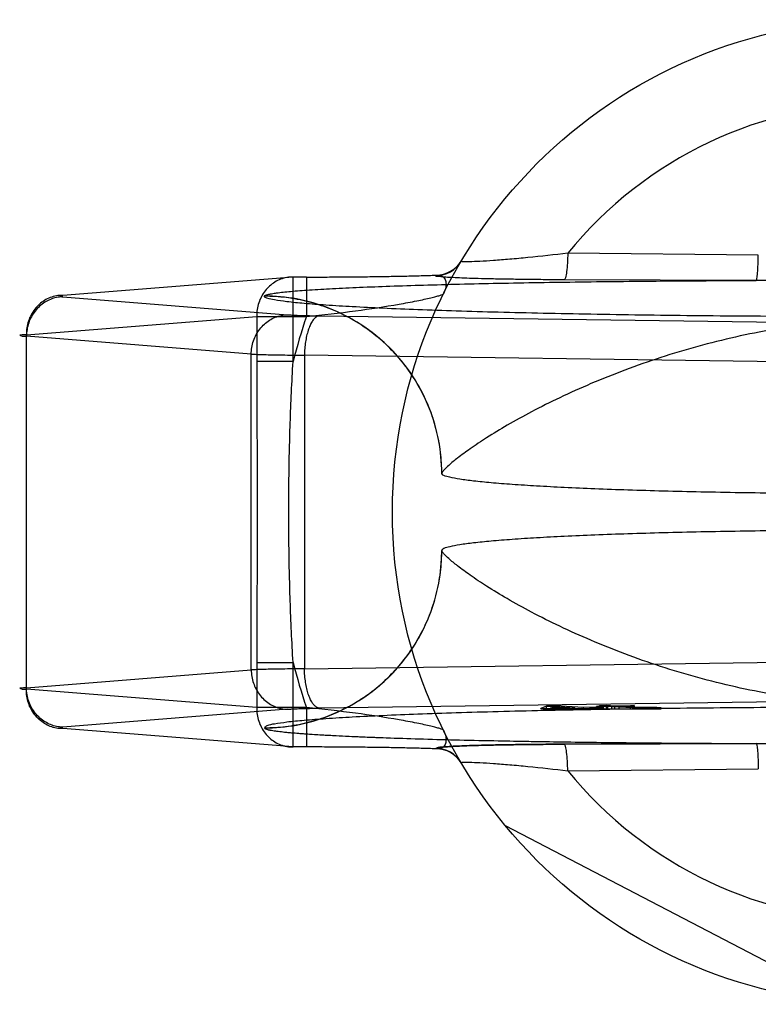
# Model space of a CAD drawing. Header units: millimetres. Extents: x 0 to 297, y 0 to 210.
# Tile 9 of 31: x 103.68 to 105.01, y 87.72 to 89.49. Entities that reach past the tile are written whole.
import ezdxf

# ---------------------------------------------------------------- set-up
doc = ezdxf.new("R2010")
doc.units = ezdxf.units.MM
doc.header["$LTSCALE"] = 16.335
doc.layers.add('001-M31079-X02', color=7, linetype='CONTINUOUS')

msp = doc.modelspace()

# ---------------------------------------------------------------- linework, layer by layer
at = {"layer": '001-M31079-X02', "color": 9, "linetype": 'Continuous'}
for p, q in [((105.0073, 89.0656), (104.6652, 89.069)), ((104.4283, 89.0287), (104.4287, 89.0295)), ((104.1722, 89.0262), (103.7587, 88.9933)), ((104.1962, 89.0262), (104.1722, 89.0262)), ((104.1722, 88.8745), (104.1722, 89.0262)), ((104.1962, 89.0262), (104.1962, 88.9555)), ((105.0036, 89.0201), (104.6588, 89.0212)), ((103.7587, 88.9906), (104.1622, 88.9584)), ((104.1208, 88.992), (104.1207, 88.9916)), ((103.6934, 88.9226), (104.1069, 88.9555)), ((104.1069, 88.9555), (104.1962, 88.9555)), ((104.1069, 88.9555), (104.1069, 88.8745)), ((104.2197, 88.9565), (105.1939, 88.9432)), ((103.6934, 88.2861), (103.6934, 88.9226)), ((104.0969, 88.8877), (103.6934, 88.9199)), ((104.0969, 88.3209), (104.0969, 88.8877)), ((104.1722, 88.8745), (104.1069, 88.8745)), ((105.1668, 88.8725), (104.1926, 88.8859)), ((104.1926, 88.8859), (104.1926, 88.3228)), ((104.1069, 88.3342), (104.1722, 88.3342)), ((104.1069, 88.3342), (104.1069, 88.2531)), ((104.1722, 88.1824), (104.1722, 88.3342)), ((104.1926, 88.3228), (105.1668, 88.3361)), ((103.6934, 88.2887), (104.0969, 88.3209)), ((104.1069, 88.2531), (103.6934, 88.2861)), ((104.1962, 88.2531), (104.1069, 88.2531)), ((104.1962, 88.2531), (104.1962, 88.1824)), ((104.6652, 88.1396), (105.0073, 88.143))]:
    msp.add_line(p, q, dxfattribs=at)
at = {"layer": '001-M31079-X02', "color": 7, "linetype": 'Continuous'}
for p, q in [((104.439, 88.674), (104.4389, 88.6736)), ((104.4389, 88.535), (104.439, 88.5346)), ((105.1939, 88.2654), (104.2197, 88.2521)), ((104.6271, 88.2557), (104.6166, 88.2516)), ((104.6166, 88.2516), (104.6279, 88.251)), ((104.6166, 88.2516), (104.6279, 88.2508)), ((104.6166, 88.2507), (104.6166, 88.2516)), ((104.6424, 88.256), (104.6271, 88.2557)), ((104.6271, 88.2558), (104.6424, 88.2558)), ((104.6271, 88.2507), (104.6271, 88.2558)), ((104.6279, 88.2508), (104.6891, 88.2521)), ((104.6279, 88.251), (104.6891, 88.2521)), ((104.6345, 88.252), (104.6421, 88.2548)), ((104.6779, 88.2528), (104.6345, 88.252)), ((104.6345, 88.2507), (104.6345, 88.252)), ((104.6421, 88.2548), (104.6779, 88.2528)), ((104.6421, 88.2548), (104.6421, 88.2507)), ((104.6932, 88.2531), (104.6424, 88.256)), ((104.6424, 88.2507), (104.6424, 88.256)), ((104.6779, 88.2507), (104.6779, 88.2528)), ((104.6891, 88.2521), (104.7137, 88.2507)), ((104.6891, 88.2508), (104.6891, 88.2521)), ((104.7187, 88.2536), (104.6932, 88.2531)), ((104.6932, 88.2507), (104.6932, 88.2531)), ((104.73, 88.2529), (104.7045, 88.2524)), ((104.7308, 88.2509), (104.7045, 88.2524)), ((104.7308, 88.2508), (104.7045, 88.2524)), ((104.7045, 88.2508), (104.7045, 88.2524)), ((104.7369, 88.2556), (104.7165, 88.2553)), ((104.7241, 88.2548), (104.7165, 88.2553)), ((104.7165, 88.2507), (104.7165, 88.2553)), ((104.73, 88.2529), (104.7187, 88.2536)), ((104.7187, 88.2507), (104.7187, 88.2536)), ((104.7347, 88.2567), (104.7219, 88.2565)), ((104.7219, 88.2566), (104.7347, 88.2566)), ((104.7219, 88.2507), (104.7219, 88.2566)), ((104.7219, 88.2565), (104.7369, 88.2556)), ((104.7445, 88.2552), (104.7241, 88.2548)), ((104.7241, 88.2507), (104.7241, 88.2548)), ((104.73, 88.2507), (104.73, 88.2529)), ((104.7497, 88.2559), (104.7347, 88.2567)), ((104.7347, 88.2507), (104.7347, 88.2567)), ((104.7369, 88.2507), (104.7369, 88.2556)), ((104.7445, 88.2552), (104.7821, 88.2531)), ((104.7445, 88.2507), (104.7445, 88.2552)), ((104.7778, 88.2564), (104.7497, 88.2559)), ((104.7497, 88.2507), (104.7497, 88.2559)), ((104.7572, 88.2555), (104.7853, 88.256)), ((104.7911, 88.2535), (104.7572, 88.2555)), ((104.7572, 88.2507), (104.7572, 88.2555)), ((104.7853, 88.256), (104.7778, 88.2564)), ((104.7778, 88.2507), (104.7778, 88.2564)), ((104.7821, 88.2531), (104.7947, 88.2527)), ((104.7821, 88.2507), (104.7821, 88.2531)), ((104.7947, 88.2529), (104.7821, 88.2529)), ((104.7853, 88.2507), (104.7853, 88.256)), ((104.7993, 88.2532), (104.7911, 88.2535)), ((104.7911, 88.2534), (104.7993, 88.2534)), ((104.7911, 88.2507), (104.7911, 88.2534)), ((104.7947, 88.2507), (104.7947, 88.2529)), ((104.7947, 88.2527), (104.8061, 88.2527)), ((104.7993, 88.2532), (104.8107, 88.2532)), ((104.8107, 88.2532), (104.7993, 88.2532)), ((104.7993, 88.2507), (104.7993, 88.2532)), ((104.8061, 88.2527), (104.8157, 88.2527)), ((104.8061, 88.2507), (104.8061, 88.2527)), ((104.8253, 88.2533), (104.8107, 88.2532)), ((104.8107, 88.2532), (104.8253, 88.2532)), ((104.8107, 88.2532), (104.8107, 88.2507)), ((104.8157, 88.2527), (104.8329, 88.2529)), ((104.8329, 88.2528), (104.8157, 88.2528)), ((104.8157, 88.2507), (104.8157, 88.2527)), ((104.8329, 88.2529), (104.8253, 88.2533)), ((104.8253, 88.2507), (104.8253, 88.2533)), ((104.8329, 88.2507), (104.8329, 88.2528)), ((104.1622, 88.2502), (103.7587, 88.2181)), ((104.6166, 88.2508), (104.6279, 88.2508)), ((104.7308, 88.2507), (104.6166, 88.2507)), ((104.6279, 88.2508), (104.6891, 88.2508)), ((104.7308, 88.2508), (104.7045, 88.2508)), ((104.7308, 88.2507), (104.8329, 88.2507)), ((104.1207, 88.217), (104.1208, 88.2166)), ((104.1207, 88.217), (104.1208, 88.2166)), ((104.1722, 88.1824), (103.7587, 88.2154)), ((104.1962, 88.1824), (104.1722, 88.1824)), ((104.6588, 88.1874), (105.0036, 88.1885)), ((105.0036, 88.1885), (104.6588, 88.1874)), ((104.4287, 88.1791), (104.4282, 88.1799)), ((104.4284, 88.1799), (104.4287, 88.1791)), ((105.1637, 87.7232), (104.5533, 88.041))]:
    msp.add_line(p, q, dxfattribs=at)
at = {"layer": '001-M31079-X02', "color": 9, "linetype": 'Continuous'}
msp.add_circle((105.2344, 88.6043), 0.8839, dxfattribs=at)
for centre, radius, start, end in [((105.2344, 88.6043), 0.7348, 39.2269, 140.7731), ((104.4283, 89.0817), 0.053, 269.95, 329.359), ((104.4287, 89.0825), 0.053, 269.9539, 329.3064), ((105.2344, 88.6043), 1.0961, 161.3119, 165.7314), ((105.2344, 88.6043), 1.0961, 194.2686, 198.6881), ((104.4283, 88.1269), 0.053, 30.6418, 90.05), ((104.4287, 88.1262), 0.053, 30.6953, 90.0461), ((105.2344, 88.6043), 0.7348, 219.2269, 320.7731)]:
    msp.add_arc(centre, radius, start, end, dxfattribs=at)
for points, knots in [([(104.6652, 89.069), (104.6414, 89.0661), (104.6066, 89.0622), (104.5621, 89.0581), (104.5332, 89.0558), (104.5092, 89.0542), (104.4924, 89.0536), (104.4826, 89.0534), (104.4776, 89.0538), (104.4754, 89.0536), (104.4737, 89.0545), (104.4739, 89.0547)], [0, 0, 0, 0, 0.374574, 0.545188, 0.697753, 0.825768, 0.922347, 0.956856, 0.98136, 0.995484, 1, 1, 1, 1]), ([(104.6652, 89.069), (104.6651, 89.0631), (104.6647, 89.0519), (104.6635, 89.0373), (104.6619, 89.0274), (104.6603, 89.0227), (104.6593, 89.0214), (104.6588, 89.0212)], [0, 0, 0, 0, 0.362876, 0.688728, 0.908697, 0.968753, 1, 1, 1, 1]), ([(105.0036, 89.0201), (105.0039, 89.0203), (105.0044, 89.0217), (105.005, 89.0242), (105.0055, 89.0285), (105.0063, 89.0368), (105.0069, 89.0494), (105.0072, 89.06), (105.0073, 89.0656)], [0, 0, 0, 0, 0.026059, 0.084249, 0.177704, 0.303889, 0.631535, 1, 1, 1, 1]), ([(104.1962, 89.0262), (104.2085, 89.0262), (104.2331, 89.0262), (104.2696, 89.0265), (104.3054, 89.0268), (104.3396, 89.0273), (104.3718, 89.0279), (104.4012, 89.0286), (104.4199, 89.0292), (104.4287, 89.0295)], [0, 0, 0, 0, 0.158961, 0.317102, 0.471716, 0.620001, 0.759164, 0.88659, 1, 1, 1, 1]), ([(104.4287, 89.0295), (104.4313, 89.0298), (104.4365, 89.0297), (104.4435, 89.0255), (104.447, 89.0174), (104.4466, 89.007), (104.444, 88.9999), (104.4421, 88.9962)], [0, 0, 0, 0, 0.174794, 0.331672, 0.506596, 0.728787, 1, 1, 1, 1]), ([(104.1722, 89.0262), (104.1684, 89.0262), (104.1608, 89.0256), (104.1496, 89.0225), (104.1391, 89.0173), (104.1297, 89.0102), (104.1216, 89.0014), (104.115, 88.9913), (104.1102, 88.98), (104.1074, 88.9679), (104.1068, 88.9596), (104.1069, 88.9555)], [0, 0, 0, 0, 0.105867, 0.213506, 0.322247, 0.431686, 0.542546, 0.655169, 0.769173, 0.884293, 1, 1, 1, 1]), ([(104.1208, 88.992), (104.121, 88.9928), (104.1233, 88.9939), (104.1275, 88.9951), (104.1343, 88.9965), (104.1434, 88.9978), (104.1548, 88.9992), (104.1743, 89.0011), (104.2039, 89.0033), (104.2451, 89.0056), (104.2933, 89.0079), (104.3478, 89.01), (104.4077, 89.0119), (104.4725, 89.0136), (104.5663, 89.0157), (104.6904, 89.0177), (104.8448, 89.0193), (104.9502, 89.0199), (105.0036, 89.0201)], [0, 0, 0, 0, 0.002556, 0.007647, 0.015418, 0.02584, 0.038851, 0.054363, 0.092488, 0.1394, 0.194253, 0.256193, 0.324352, 0.397873, 0.475942, 0.642639, 0.818822, 1, 1, 1, 1]), ([(104.6588, 89.0212), (104.6463, 89.0213), (104.6224, 89.0214), (104.5881, 89.0218), (104.5572, 89.0222), (104.5297, 89.0227), (104.5056, 89.0233), (104.4849, 89.0239), (104.4673, 89.0246), (104.4536, 89.0254), (104.4415, 89.026), (104.4362, 89.0271), (104.4271, 89.0273), (104.4284, 89.0287)], [0, 0, 0, 0, 0.162457, 0.311088, 0.444967, 0.564046, 0.668486, 0.758484, 0.83412, 0.895499, 0.942766, 0.975919, 1, 1, 1, 1]), ([(105.4653, 89.0201), (105.4128, 89.0201), (105.3114, 89.019), (105.1575, 89.019), (105.0561, 89.0201), (105.0036, 89.0201)], [0, 0, 0, 0, 0.341257, 0.658748, 1, 1, 1, 1]), ([(104.1962, 88.9555), (104.2256, 88.9584), (104.2812, 88.9647), (104.3472, 88.9746), (104.3882, 88.9821), (104.4071, 88.9861), (104.4186, 88.9886), (104.4279, 88.991), (104.435, 88.9929), (104.4393, 88.9946), (104.4418, 88.9955), (104.4421, 88.9962)], [0, 0, 0, 0, 0.355482, 0.671549, 0.801125, 0.856117, 0.903432, 0.942201, 0.971603, 0.990934, 1, 1, 1, 1]), ([(103.7587, 88.9933), (103.7549, 88.9933), (103.7472, 88.9927), (103.736, 88.9896), (103.7256, 88.9844), (103.7162, 88.9773), (103.7081, 88.9685), (103.7015, 88.9583), (103.6968, 88.947), (103.6939, 88.935), (103.6933, 88.9267), (103.6934, 88.9226)], [0, 0, 0, 0, 0.107077, 0.214442, 0.322623, 0.432034, 0.54293, 0.655378, 0.769254, 0.884268, 1, 1, 1, 1]), ([(103.7587, 88.9906), (103.7549, 88.9905), (103.7474, 88.9897), (103.7364, 88.9864), (103.7261, 88.9811), (103.7167, 88.9739), (103.7087, 88.9652), (103.7021, 88.9551), (103.6972, 88.944), (103.6942, 88.9321), (103.6934, 88.924), (103.6934, 88.9199)], [0, 0, 0, 0, 0.106478, 0.21374, 0.322185, 0.432069, 0.54347, 0.656286, 0.770253, 0.884982, 1, 1, 1, 1]), ([(103.7587, 88.9933), (103.757, 88.9931), (103.7502, 88.9935), (103.7569, 88.9907), (103.7587, 88.9906)], [0, 0, 0, 0, 0.480825, 1, 1, 1, 1]), ([(106.3482, 88.9916), (106.3482, 88.9898), (106.34, 88.9871), (106.3282, 88.9845), (106.3049, 88.9813), (106.2745, 88.9784), (106.2351, 88.9754), (106.1879, 88.9726), (106.133, 88.9698), (106.0708, 88.9673), (106.0019, 88.9649), (105.9269, 88.9628), (105.8462, 88.9609), (105.7607, 88.9592), (105.6709, 88.9578), (105.5776, 88.9566), (105.4815, 88.9558), (105.3835, 88.9552), (105.2843, 88.9549), (105.1846, 88.9549), (105.0854, 88.9552), (104.9874, 88.9558), (104.8913, 88.9566), (104.798, 88.9578), (104.7082, 88.9592), (104.6227, 88.9609), (104.542, 88.9628), (104.467, 88.9649), (104.3981, 88.9673), (104.3359, 88.9698), (104.281, 88.9726), (104.2338, 88.9754), (104.1944, 88.9784), (104.164, 88.9813), (104.1407, 88.9845), (104.1289, 88.9871), (104.1207, 88.9898), (104.1207, 88.9916)], [0, 0, 0, 0, 0.002493, 0.008682, 0.018754, 0.032668, 0.050325, 0.07159, 0.096294, 0.12424, 0.155205, 0.188938, 0.22517, 0.263609, 0.303947, 0.345858, 0.389007, 0.433046, 0.477624, 0.52238, 0.566958, 0.610997, 0.654146, 0.696057, 0.736395, 0.774834, 0.811065, 0.844799, 0.875763, 0.903709, 0.928414, 0.949678, 0.967336, 0.981249, 0.991321, 0.99751, 1, 1, 1, 1]), ([(104.439, 88.6736), (104.439, 88.6863), (104.4375, 88.7118), (104.4306, 88.7493), (104.4195, 88.7853), (104.4044, 88.8194), (104.3854, 88.8516), (104.3624, 88.8817), (104.3359, 88.909), (104.3059, 88.9333), (104.2728, 88.9539), (104.2371, 88.9705), (104.1993, 88.9827), (104.1602, 88.99), (104.1337, 88.9916), (104.1207, 88.9916)], [0, 0, 0, 0, 0.076158, 0.153158, 0.228333, 0.301941, 0.376949, 0.452289, 0.52843, 0.605124, 0.6839, 0.761957, 0.840937, 0.921804, 1, 1, 1, 1]), ([(104.439, 88.674), (104.439, 88.6935), (104.4352, 88.7337), (104.418, 88.7931), (104.3883, 88.8502), (104.3468, 88.901), (104.2958, 88.9422), (104.2389, 88.9715), (104.1798, 88.9884), (104.14, 88.992), (104.1208, 88.992)], [0, 0, 0, 0, 0.11714, 0.241135, 0.370091, 0.501566, 0.632817, 0.761124, 0.884117, 1, 1, 1, 1]), ([(104.0969, 88.8877), (104.097, 88.8918), (104.0977, 88.9), (104.1008, 88.9118), (104.1056, 88.923), (104.1122, 88.933), (104.1203, 88.9418), (104.1296, 88.9489), (104.1399, 88.9542), (104.1509, 88.9576), (104.1585, 88.9584), (104.1622, 88.9584)], [0, 0, 0, 0, 0.115018, 0.229746, 0.343713, 0.456528, 0.567928, 0.677812, 0.786256, 0.893517, 1, 1, 1, 1]), ([(104.1622, 88.9584), (104.1647, 88.9582), (104.1705, 88.9579), (104.1802, 88.9574), (104.192, 88.9571), (104.2053, 88.9568), (104.2147, 88.9566), (104.2197, 88.9565)], [0, 0, 0, 0, 0.130912, 0.301984, 0.508124, 0.743482, 1, 1, 1, 1]), ([(104.2197, 88.9565), (104.2181, 88.9564), (104.2146, 88.9553), (104.2101, 88.9516), (104.2059, 88.9461), (104.2022, 88.9389), (104.199, 88.9303), (104.1963, 88.9203), (104.1943, 88.9094), (104.193, 88.8978), (104.1926, 88.8899), (104.1926, 88.8859)], [0, 0, 0, 0, 0.060245, 0.130705, 0.215809, 0.316801, 0.432956, 0.562332, 0.702195, 0.849281, 1, 1, 1, 1]), ([(106.0299, 88.674), (106.0295, 88.676), (106.0247, 88.6808), (106.0157, 88.6899), (105.9996, 88.7028), (105.9771, 88.7193), (105.9474, 88.739), (105.9106, 88.7614), (105.8669, 88.7855), (105.8167, 88.8106), (105.7609, 88.8357), (105.7005, 88.8598), (105.6366, 88.8822), (105.5703, 88.9021), (105.5027, 88.919), (105.4347, 88.9326), (105.367, 88.9424), (105.3003, 88.9484), (105.2344, 88.9505), (105.1686, 88.9484), (105.1019, 88.9424), (105.0342, 88.9326), (104.9662, 88.919), (104.8986, 88.9021), (104.8323, 88.8822), (104.7684, 88.8598), (104.7079, 88.8357), (104.6522, 88.8106), (104.602, 88.7855), (104.5583, 88.7614), (104.5215, 88.739), (104.4918, 88.7193), (104.4693, 88.7028), (104.4532, 88.6899), (104.4441, 88.6808), (104.4394, 88.676), (104.439, 88.674)], [0, 0, 0, 0, 0.003555, 0.011107, 0.022959, 0.039262, 0.060042, 0.085221, 0.114497, 0.147384, 0.18326, 0.221413, 0.261105, 0.301644, 0.342428, 0.382958, 0.422872, 0.461919, 0.5, 0.538082, 0.577129, 0.617043, 0.657573, 0.698356, 0.738896, 0.778588, 0.81674, 0.852617, 0.885504, 0.914779, 0.939958, 0.960738, 0.977042, 0.988893, 0.996445, 1, 1, 1, 1]), ([(103.6934, 88.9226), (103.6909, 88.9225), (103.6881, 88.9221), (103.6789, 88.922), (103.688, 88.9196), (103.6909, 88.92), (103.6934, 88.9199)], [0, 0, 0, 0, 0.308454, 0.496297, 0.691701, 1, 1, 1, 1]), ([(104.0969, 88.8877), (104.1003, 88.8876), (104.108, 88.8873), (104.1208, 88.8869), (104.136, 88.8866), (104.1533, 88.8863), (104.1724, 88.886), (104.1857, 88.8859), (104.1926, 88.8859)], [0, 0, 0, 0, 0.106989, 0.241386, 0.400784, 0.582467, 0.783383, 1, 1, 1, 1]), ([(104.1069, 88.8745), (104.1069, 88.8294), (104.1074, 88.7393), (104.1079, 88.6043), (104.1074, 88.4693), (104.1069, 88.3793), (104.1069, 88.3342)], [0, 0, 0, 0, 0.250466, 0.5, 0.749534, 1, 1, 1, 1]), ([(104.1722, 88.3342), (104.1699, 88.371), (104.1666, 88.4435), (104.1643, 88.5511), (104.1643, 88.6575), (104.1666, 88.7651), (104.1699, 88.8376), (104.1722, 88.8745)], [0, 0, 0, 0, 0.204736, 0.40264, 0.597353, 0.795252, 1, 1, 1, 1]), ([(104.1207, 88.217), (104.1334, 88.217), (104.159, 88.2185), (104.1965, 88.2253), (104.2325, 88.2365), (104.2667, 88.2516), (104.2989, 88.2706), (104.3289, 88.2935), (104.3562, 88.32), (104.3806, 88.35), (104.4012, 88.383), (104.4178, 88.4187), (104.43, 88.4565), (104.4374, 88.4955), (104.439, 88.522), (104.439, 88.535)], [0, 0, 0, 0, 0.0763, 0.153503, 0.228562, 0.30215, 0.37728, 0.452453, 0.528555, 0.605385, 0.683975, 0.761952, 0.841026, 0.921748, 1, 1, 1, 1]), ([(104.1208, 88.2166), (104.14, 88.2166), (104.1798, 88.2202), (104.2389, 88.2371), (104.2958, 88.2665), (104.3468, 88.3076), (104.3883, 88.3584), (104.418, 88.4155), (104.4352, 88.475), (104.439, 88.5152), (104.439, 88.5346)], [0, 0, 0, 0, 0.115883, 0.238876, 0.367183, 0.498434, 0.629909, 0.758865, 0.88286, 1, 1, 1, 1]), ([(106.0299, 88.5346), (106.0295, 88.5326), (106.0247, 88.5278), (106.0157, 88.5188), (105.9996, 88.5059), (105.9771, 88.4893), (105.9474, 88.4696), (105.9106, 88.4473), (105.8669, 88.4231), (105.8167, 88.3981), (105.761, 88.373), (105.7006, 88.3488), (105.6367, 88.3264), (105.5704, 88.3065), (105.5027, 88.2896), (105.4347, 88.2761), (105.3671, 88.2662), (105.3004, 88.2602), (105.2344, 88.2581), (105.1685, 88.2602), (105.1018, 88.2662), (105.0342, 88.2761), (104.9662, 88.2896), (104.8985, 88.3065), (104.8322, 88.3264), (104.7683, 88.3488), (104.7079, 88.373), (104.6522, 88.3981), (104.602, 88.4231), (104.5583, 88.4473), (104.5215, 88.4696), (104.4918, 88.4893), (104.4693, 88.5059), (104.4532, 88.5188), (104.4441, 88.5278), (104.4394, 88.5326), (104.439, 88.5346)], [0, 0, 0, 0, 0.003556, 0.01111, 0.022961, 0.039265, 0.060043, 0.08522, 0.114493, 0.147377, 0.183251, 0.221401, 0.261091, 0.301628, 0.342411, 0.38294, 0.422856, 0.461909, 0.5, 0.538091, 0.577144, 0.61706, 0.657589, 0.698372, 0.738909, 0.7786, 0.816749, 0.852623, 0.885507, 0.91478, 0.939957, 0.960735, 0.977039, 0.98889, 0.996444, 1, 1, 1, 1]), ([(104.1926, 88.3228), (104.1857, 88.3227), (104.1724, 88.3226), (104.1532, 88.3223), (104.1359, 88.322), (104.1208, 88.3217), (104.108, 88.3213), (104.1003, 88.321), (104.0969, 88.3209)], [0, 0, 0, 0, 0.216715, 0.417781, 0.599446, 0.758746, 0.893072, 1, 1, 1, 1]), ([(104.2197, 88.2521), (104.2181, 88.2522), (104.2147, 88.2533), (104.2102, 88.2569), (104.2062, 88.2622), (104.2025, 88.2691), (104.1992, 88.2776), (104.1965, 88.2875), (104.1944, 88.2986), (104.193, 88.3105), (104.1926, 88.3187), (104.1926, 88.3228)], [0, 0, 0, 0, 0.059878, 0.129511, 0.210703, 0.308575, 0.422337, 0.551975, 0.693177, 0.845746, 1, 1, 1, 1]), ([(104.0969, 88.3209), (104.097, 88.3168), (104.0977, 88.3088), (104.1007, 88.2971), (104.1054, 88.2862), (104.1117, 88.2763), (104.1196, 88.2675), (104.1288, 88.2602), (104.1393, 88.2546), (104.1506, 88.2511), (104.1584, 88.2503), (104.1622, 88.2502)], [0, 0, 0, 0, 0.114278, 0.227862, 0.337251, 0.447769, 0.558103, 0.669208, 0.779366, 0.890941, 1, 1, 1, 1]), ([(103.6934, 88.2887), (103.6909, 88.2886), (103.6881, 88.2883), (103.6789, 88.2881), (103.688, 88.2858), (103.6909, 88.2862), (103.6934, 88.2861)], [0, 0, 0, 0, 0.308412, 0.496297, 0.691671, 1, 1, 1, 1]), ([(103.7587, 88.2181), (103.755, 88.2181), (103.7474, 88.2189), (103.7367, 88.2222), (103.7266, 88.2273), (103.7174, 88.2341), (103.7093, 88.2427), (103.7025, 88.2527), (103.6974, 88.264), (103.6942, 88.2762), (103.6934, 88.2846), (103.6934, 88.2887)], [0, 0, 0, 0, 0.105866, 0.212034, 0.316033, 0.423474, 0.53354, 0.647368, 0.762916, 0.882188, 1, 1, 1, 1]), ([(103.7587, 88.2154), (103.7549, 88.2153), (103.7472, 88.216), (103.736, 88.2191), (103.7256, 88.2243), (103.7162, 88.2314), (103.7081, 88.2402), (103.7015, 88.2503), (103.6968, 88.2616), (103.6939, 88.2737), (103.6933, 88.2819), (103.6934, 88.2861)], [0, 0, 0, 0, 0.10707, 0.214436, 0.322616, 0.432028, 0.542925, 0.655374, 0.769251, 0.884266, 1, 1, 1, 1]), ([(104.1069, 88.2531), (104.1068, 88.249), (104.1074, 88.2407), (104.1102, 88.2287), (104.115, 88.2174), (104.1215, 88.2072), (104.1296, 88.1984), (104.1391, 88.1913), (104.1495, 88.1861), (104.1607, 88.183), (104.1684, 88.1824), (104.1722, 88.1824)], [0, 0, 0, 0, 0.115548, 0.230792, 0.344911, 0.457252, 0.568031, 0.677491, 0.785649, 0.893024, 1, 1, 1, 1]), ([(104.4421, 88.2124), (104.4418, 88.2131), (104.4393, 88.2141), (104.435, 88.2157), (104.4279, 88.2177), (104.4186, 88.22), (104.4071, 88.2226), (104.3882, 88.2265), (104.3472, 88.2341), (104.2812, 88.2439), (104.2256, 88.2502), (104.1962, 88.2531)], [0, 0, 0, 0, 0.009066, 0.028397, 0.057799, 0.096568, 0.143882, 0.198874, 0.328449, 0.644516, 1, 1, 1, 1]), ([(104.4421, 88.2124), (104.444, 88.2087), (104.4466, 88.2016), (104.447, 88.1912), (104.4435, 88.1831), (104.4365, 88.1789), (104.4313, 88.1788), (104.4287, 88.1791)], [0, 0, 0, 0, 0.271259, 0.49346, 0.668375, 0.825235, 1, 1, 1, 1]), ([(104.6652, 88.1396), (104.6651, 88.1455), (104.6647, 88.1567), (104.6635, 88.1714), (104.6619, 88.1813), (104.6603, 88.1859), (104.6593, 88.1873), (104.6588, 88.1874)], [0, 0, 0, 0, 0.362878, 0.688732, 0.9087, 0.968755, 1, 1, 1, 1]), ([(105.0036, 88.1885), (105.0562, 88.1885), (105.1575, 88.1897), (105.3114, 88.1897), (105.4127, 88.1885), (105.4653, 88.1885)], [0, 0, 0, 0, 0.341795, 0.658236, 1, 1, 1, 1]), ([(105.0036, 88.1885), (105.0039, 88.1884), (105.0044, 88.187), (105.005, 88.1845), (105.0055, 88.1802), (105.0063, 88.172), (105.0069, 88.1593), (105.0072, 88.1487), (105.0073, 88.143)], [0, 0, 0, 0, 0.025787, 0.083395, 0.176138, 0.301743, 0.629474, 1, 1, 1, 1]), ([(104.4739, 88.1539), (104.4737, 88.1542), (104.4754, 88.155), (104.4776, 88.1548), (104.4826, 88.1552), (104.4924, 88.155), (104.5092, 88.1544), (104.5332, 88.1528), (104.5621, 88.1506), (104.6066, 88.1464), (104.6414, 88.1425), (104.6652, 88.1396)], [0, 0, 0, 0, 0.004516, 0.01864, 0.043144, 0.077653, 0.174233, 0.302247, 0.454813, 0.625427, 1, 1, 1, 1])]:
    msp.add_open_spline(points, degree=3, knots=knots, dxfattribs=at)
at = {"layer": '001-M31079-X02', "color": 7, "linetype": 'Continuous'}
for points, knots in [([(106.03, 88.6736), (106.03, 88.6719), (106.0239, 88.6686), (106.0138, 88.6661), (105.9953, 88.6626), (105.9708, 88.6596), (105.9393, 88.6564), (105.9016, 88.6535), (105.8578, 88.6507), (105.8083, 88.6481), (105.7537, 88.6457), (105.6943, 88.6435), (105.6308, 88.6417), (105.5638, 88.6401), (105.4937, 88.6388), (105.4213, 88.6378), (105.3473, 88.6372), (105.2722, 88.6368), (105.1967, 88.6368), (105.1216, 88.6372), (105.0476, 88.6378), (104.9752, 88.6388), (104.9051, 88.6401), (104.8381, 88.6417), (104.7746, 88.6435), (104.7152, 88.6457), (104.6606, 88.6481), (104.6111, 88.6507), (104.5673, 88.6535), (104.5296, 88.6564), (104.4981, 88.6596), (104.4736, 88.6626), (104.4551, 88.6661), (104.445, 88.6686), (104.4389, 88.6719), (104.4389, 88.6736)], [0, 0, 0, 0, 0.003145, 0.010238, 0.021627, 0.037284, 0.057093, 0.080886, 0.108455, 0.139552, 0.173898, 0.211182, 0.25107, 0.2932, 0.337192, 0.382651, 0.429166, 0.476318, 0.523684, 0.570837, 0.617352, 0.662811, 0.706803, 0.748933, 0.78882, 0.826104, 0.86045, 0.891547, 0.919115, 0.942908, 0.962717, 0.978373, 0.989762, 0.996855, 1, 1, 1, 1]), ([(106.03, 88.535), (106.03, 88.5367), (106.0239, 88.54), (106.0138, 88.5425), (105.9953, 88.546), (105.9708, 88.5491), (105.9393, 88.5522), (105.9016, 88.5552), (105.8577, 88.558), (105.8083, 88.5606), (105.7537, 88.563), (105.6943, 88.5651), (105.6308, 88.567), (105.5638, 88.5685), (105.4937, 88.5698), (105.4213, 88.5708), (105.3473, 88.5715), (105.2722, 88.5718), (105.1967, 88.5718), (105.1216, 88.5715), (105.0476, 88.5708), (104.9752, 88.5698), (104.9051, 88.5685), (104.8381, 88.567), (104.7746, 88.5651), (104.7152, 88.563), (104.6606, 88.5606), (104.6111, 88.558), (104.5673, 88.5552), (104.5296, 88.5522), (104.4981, 88.5491), (104.4736, 88.546), (104.4551, 88.5425), (104.445, 88.54), (104.4389, 88.5367), (104.4389, 88.535)], [0, 0, 0, 0, 0.003145, 0.010239, 0.021627, 0.037284, 0.057093, 0.080887, 0.108456, 0.139553, 0.173899, 0.211184, 0.251071, 0.2932, 0.337193, 0.382651, 0.429165, 0.476318, 0.523683, 0.570836, 0.61735, 0.662808, 0.706801, 0.74893, 0.788817, 0.826102, 0.860448, 0.891545, 0.919113, 0.942907, 0.962716, 0.978373, 0.989762, 0.996855, 1, 1, 1, 1]), ([(106.3482, 88.217), (106.3469, 88.2184), (106.3416, 88.2221), (106.3272, 88.2239), (106.3053, 88.2275), (106.2743, 88.2302), (106.2352, 88.2333), (106.1879, 88.2361), (106.133, 88.2388), (106.0709, 88.2413), (106.002, 88.2437), (105.9269, 88.2458), (105.8463, 88.2478), (105.7607, 88.2494), (105.6709, 88.2509), (105.5777, 88.252), (105.4816, 88.2529), (105.3836, 88.2535), (105.2843, 88.2538), (105.1847, 88.2538), (105.0855, 88.2535), (104.9874, 88.2529), (104.8914, 88.252), (104.7981, 88.2509), (104.7083, 88.2494), (104.6227, 88.2478), (104.5421, 88.2458), (104.467, 88.2437), (104.3981, 88.2413), (104.3359, 88.2388), (104.281, 88.2361), (104.2337, 88.2333), (104.1946, 88.2302), (104.1636, 88.2275), (104.1417, 88.2239), (104.1273, 88.2221), (104.122, 88.2184), (104.1207, 88.217)], [0, 0, 0, 0, 0.002494, 0.008682, 0.018753, 0.032665, 0.05032, 0.071583, 0.096285, 0.124228, 0.155189, 0.18892, 0.225149, 0.263585, 0.30392, 0.34583, 0.388977, 0.433016, 0.477593, 0.52235, 0.566928, 0.610968, 0.654118, 0.696031, 0.73637, 0.774811, 0.811045, 0.844781, 0.875747, 0.903695, 0.928401, 0.949668, 0.967327, 0.981242, 0.991315, 0.997506, 1, 1, 1, 1]), ([(106.3482, 88.217), (106.3469, 88.2184), (106.3416, 88.2221), (106.3272, 88.2239), (106.3053, 88.2275), (106.2743, 88.2302), (106.2352, 88.2333), (106.1879, 88.2361), (106.133, 88.2388), (106.0708, 88.2413), (106.0019, 88.2437), (105.9269, 88.2458), (105.8462, 88.2478), (105.7607, 88.2494), (105.6709, 88.2509), (105.5776, 88.252), (105.4815, 88.2529), (105.3835, 88.2535), (105.2843, 88.2538), (105.1846, 88.2538), (105.0854, 88.2535), (104.9874, 88.2529), (104.8913, 88.252), (104.798, 88.2509), (104.7082, 88.2494), (104.6227, 88.2478), (104.542, 88.2458), (104.467, 88.2437), (104.3981, 88.2413), (104.3359, 88.2388), (104.281, 88.2361), (104.2337, 88.2333), (104.1946, 88.2302), (104.1636, 88.2275), (104.1417, 88.2239), (104.1273, 88.2221), (104.1221, 88.2184), (104.1207, 88.217)], [0, 0, 0, 0, 0.002493, 0.008682, 0.018754, 0.032668, 0.050325, 0.07159, 0.096294, 0.124241, 0.155205, 0.188938, 0.22517, 0.263609, 0.303947, 0.345858, 0.389007, 0.433047, 0.477624, 0.522381, 0.566958, 0.610998, 0.654146, 0.696058, 0.736395, 0.774834, 0.811066, 0.844799, 0.875764, 0.90371, 0.928414, 0.949679, 0.967336, 0.98125, 0.991322, 0.99751, 1, 1, 1, 1]), ([(104.1622, 88.2502), (104.1647, 88.2504), (104.1705, 88.2508), (104.1802, 88.2512), (104.192, 88.2516), (104.2053, 88.2519), (104.2147, 88.252), (104.2197, 88.2521)], [0, 0, 0, 0, 0.130912, 0.301984, 0.508124, 0.743482, 1, 1, 1, 1]), ([(103.7587, 88.2154), (103.757, 88.2155), (103.7502, 88.2152), (103.7569, 88.2179), (103.7587, 88.2181)], [0, 0, 0, 0, 0.481055, 1, 1, 1, 1]), ([(103.7587, 88.2154), (103.757, 88.2155), (103.7502, 88.2152), (103.7569, 88.2179), (103.7587, 88.2181)], [0, 0, 0, 0, 0.480825, 1, 1, 1, 1]), ([(104.1208, 88.2166), (104.121, 88.2159), (104.1233, 88.2147), (104.1275, 88.2135), (104.1343, 88.2121), (104.1434, 88.2108), (104.1548, 88.2095), (104.1743, 88.2076), (104.2039, 88.2054), (104.2451, 88.203), (104.2933, 88.2007), (104.3478, 88.1987), (104.4077, 88.1967), (104.4725, 88.195), (104.5663, 88.193), (104.6904, 88.191), (104.8448, 88.1894), (104.9502, 88.1888), (105.0036, 88.1885)], [0, 0, 0, 0, 0.002556, 0.007647, 0.015418, 0.02584, 0.038851, 0.054363, 0.092488, 0.1394, 0.194253, 0.256193, 0.324352, 0.397873, 0.475942, 0.642639, 0.818822, 1, 1, 1, 1]), ([(104.1208, 88.2166), (104.1221, 88.2156), (104.1267, 88.2131), (104.1382, 88.2117), (104.1559, 88.2092), (104.1809, 88.2071), (104.2128, 88.2048), (104.2516, 88.2027), (104.2971, 88.2006), (104.3492, 88.1986), (104.4078, 88.1967), (104.4727, 88.195), (104.5437, 88.1935), (104.6209, 88.1921), (104.7047, 88.1909), (104.7958, 88.1899), (104.8962, 88.1891), (104.9664, 88.1887), (105.0036, 88.1885)], [0, 0, 0, 0, 0.005328, 0.017949, 0.038332, 0.066636, 0.102847, 0.146771, 0.198376, 0.257466, 0.32386, 0.397275, 0.477605, 0.564844, 0.659292, 0.761688, 0.873919, 1, 1, 1, 1]), ([(104.4287, 88.1791), (104.4199, 88.1795), (104.4012, 88.18), (104.3718, 88.1807), (104.3396, 88.1813), (104.3054, 88.1818), (104.2696, 88.1822), (104.2331, 88.1824), (104.2085, 88.1824), (104.1962, 88.1824)], [0, 0, 0, 0, 0.113433, 0.240867, 0.380025, 0.528307, 0.682916, 0.84105, 1, 1, 1, 1]), ([(104.4282, 88.1799), (104.43, 88.1807), (104.4344, 88.1819), (104.4425, 88.1824), (104.4534, 88.1833), (104.4676, 88.184), (104.485, 88.1847), (104.5058, 88.1853), (104.5298, 88.1859), (104.5572, 88.1864), (104.588, 88.1869), (104.6223, 88.1872), (104.6462, 88.1873), (104.6588, 88.1874)], [0, 0, 0, 0, 0.025023, 0.058324, 0.10566, 0.1671, 0.242703, 0.332533, 0.436706, 0.555346, 0.688558, 0.836647, 1, 1, 1, 1]), ([(104.6588, 88.1874), (104.6463, 88.1873), (104.6224, 88.1872), (104.5881, 88.1869), (104.5572, 88.1864), (104.5297, 88.1859), (104.5056, 88.1853), (104.4849, 88.1847), (104.4674, 88.184), (104.4532, 88.1833), (104.4424, 88.1824), (104.4343, 88.1819), (104.4301, 88.1807), (104.4284, 88.1799)], [0, 0, 0, 0, 0.162457, 0.311089, 0.444967, 0.564046, 0.668486, 0.758484, 0.83412, 0.895499, 0.942765, 0.975918, 1, 1, 1, 1])]:
    msp.add_open_spline(points, degree=3, knots=knots, dxfattribs=at)

doc.saveas('drawing.dxf')
